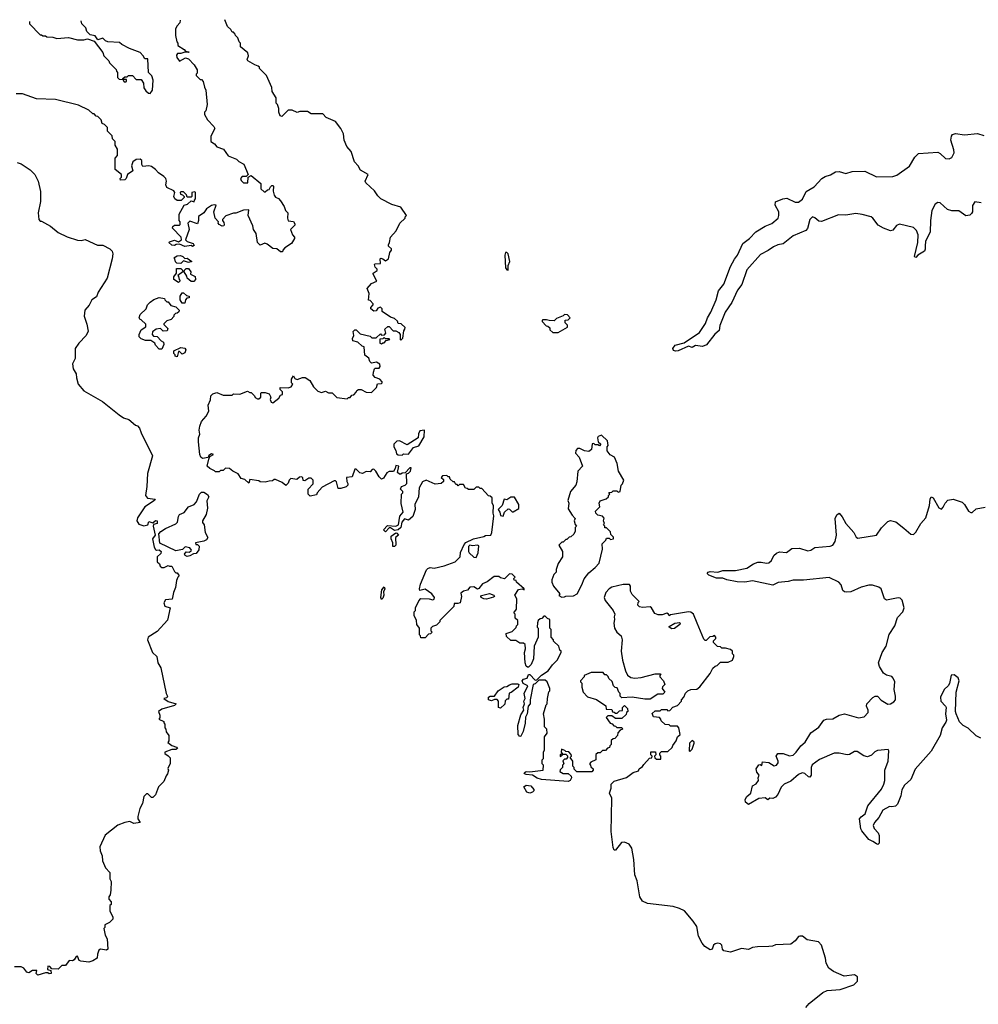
# Model space of a CAD drawing. Extents: x 2206940 to 2356632, y 511582 to 673215.
# Tile 223 of 228: x 2314274 to 2321773, y 662043 to 669747. Entities that reach past the tile are written whole.
import ezdxf

# ---------------------------------------------------------------- set-up
doc = ezdxf.new("R2010")
doc.units = 0

msp = doc.modelspace()

# ---------------------------------------------------------------- linework, layer by layer
at = {"layer": '0CON10XD'}
for points in [[(2314350, 669734.1), (2314350, 669715), (2314435, 669630), (2314445, 669630), (2314455, 669620), (2314475, 669620), (2314485, 669612.5), (2314531.7, 669611.7), (2314565, 669600), (2314655, 669607.5), (2314725, 669590), (2314775, 669590), (2314805, 669597.5), (2314855, 669580), (2314925, 669490), (2314932.5, 669465), (2314970, 669425), (2314975, 669410), (2315028.3, 669358.3), (2315030, 669345), (2315040, 669335), (2315040, 669295), (2315051.7, 669281.7), (2315080, 669280), (2315091.7, 669261.7), (2315105, 669260), (2315110, 669265), (2315108.3, 669278.3), (2315080, 669280), (2315081.7, 669288.3), (2315095, 669300), (2315115, 669300), (2315125, 669310), (2315155, 669310), (2315185, 669280), (2315225, 669280), (2315241.7, 669251.7), (2315243.9, 669213.9), (2315260, 669190), (2315282, 669172), (2315295, 669171.2), (2315312, 669195), (2315318.8, 669275), (2315308.3, 669308.3), (2315282.5, 669335), (2315275, 669440), (2315251.7, 669441.7), (2315240, 669465), (2315215, 669490), (2315133, 669523), (2315073, 669553), (2315055, 669570), (2314963.6, 669573.6), (2314945, 669582.5), (2314925, 669602.5), (2314885, 669590), (2314865, 669620), (2314825, 669630), (2314800, 669655), (2314790, 669685), (2314760, 669715), (2314755.5, 669737.6)], [(2315530, 669744.4), (2315527, 669723), (2315505, 669700), (2315492.5, 669675), (2315492.5, 669625), (2315503, 669573), (2315510, 669565), (2315510, 669545), (2315560, 669515), (2315571.7, 669501.7), (2315600, 669495), (2315595, 669490), (2315565, 669492.5), (2315535, 669482.5), (2315508.3, 669481.7), (2315500.7, 669469.3), (2315502.3, 669452.3), (2315525, 669423.3), (2315570.7, 669449.3), (2315595, 669442.5), (2315637.5, 669395), (2315662.5, 669355), (2315661.7, 669328.3), (2315655, 669320), (2315655, 669310), (2315685, 669280), (2315695, 669280), (2315710, 669265), (2315718.3, 669218.3), (2315730, 669195), (2315740, 669085), (2315730, 669035), (2315720, 669025), (2315720, 669005), (2315742.5, 668965), (2315792.5, 668912.5), (2315800, 668895), (2315770, 668835), (2315770, 668795), (2315797.5, 668775), (2315815, 668753.3), (2315867.5, 668735), (2315905, 668681.2), (2315970, 668655), (2315987, 668637), (2316026.4, 668616.4), (2316060, 668535), (2316045, 668520), (2316015, 668520), (2316000, 668505), (2316005, 668490), (2316025, 668470), (2316058.3, 668471.7), (2316060, 668515), (2316085, 668527.5), (2316160, 668465), (2316160, 668425), (2316185, 668400), (2316195, 668400), (2316213, 668417), (2316225, 668420), (2316235, 668440), (2316245, 668450), (2316255, 668450), (2316260, 668445), (2316257.5, 668405), (2316263.3, 668375), (2316275, 668357.5), (2316298.3, 668348.3), (2316315, 668330), (2316342.5, 668285), (2316352.5, 668255), (2316370, 668235), (2316367.5, 668195), (2316373.9, 668173.9), (2316415, 668167.5), (2316425, 668150), (2316425, 668140), (2316392.5, 668105), (2316406.7, 668065), (2316423.3, 668045), (2316423.3, 668035), (2316400, 667995), (2316347.3, 667962.7), (2316333.3, 667945), (2316330, 667930), (2316315, 667930), (2316285, 667953.8), (2316255, 667955.8), (2316210.3, 667990.3)], [(2317581.7, 666178.3), (2317570, 666165), (2317588.3, 666148.3), (2317590, 666135), (2317571.7, 666118.3), (2317525, 666112.5), (2317453.6, 666143.6), (2317425, 666132), (2317398.6, 666085), (2317394.2, 666015), (2317365.8, 665955), (2317368, 665915), (2317349.1, 665860.9), (2317315, 665830), (2317285, 665842.5), (2317263.3, 665816.7), (2317255.8, 665774.2), (2317235, 665756.7), (2317205, 665750), (2317175, 665770), (2317165, 665770), (2317135, 665740), (2317120, 665755), (2317151.7, 665788.3), (2317215, 665783.3), (2317236.7, 665795), (2317248.3, 665861.7), (2317272.5, 665895), (2317257.5, 665962.5), (2317260, 666035), (2317270, 666045), (2317270, 666055), (2317252.5, 666075), (2317260, 666095), (2317290, 666105), (2317301.7, 666118.3), (2317300, 666195), (2317315, 666200), (2317330, 666215), (2317335, 666240), (2317325, 666240), (2317288.3, 666201.7), (2317265, 666200), (2317255, 666190), (2317245, 666190), (2317230, 666205), (2317240, 666255), (2317215, 666260), (2317210, 666235), (2317196.7, 666213.3), (2317165, 666212.5), (2317145, 666202.5), (2317119.3, 666160.7), (2317105, 666152.5), (2317085, 666170), (2317060, 666215), (2317045, 666230), (2317031.7, 666228.3), (2317015, 666210), (2316985, 666212.5), (2316955, 666197.5), (2316935, 666202.5), (2316905, 666230), (2316895, 666230), (2316875, 666170), (2316830, 666165), (2316832.5, 666135), (2316841.7, 666118.3), (2316840, 666105), (2316827, 666093), (2316785, 666080), (2316765, 666080), (2316751.7, 666131.7), (2316745, 666140), (2316735, 666140), (2316640.7, 666089.3), (2316600, 666045), (2316595, 666030), (2316545, 666020), (2316530, 666035), (2316530, 666075), (2316570, 666115), (2316570, 666145), (2316555, 666160), (2316535, 666160), (2316505, 666140), (2316491.7, 666141.7), (2316487.5, 666165), (2316475, 666170), (2316461.7, 666168.3), (2316441.7, 666148.3), (2316395, 666156.7), (2316382.5, 666145), (2316375, 666120), (2316355, 666102.5), (2316327, 666127), (2316275, 666150), (2316265, 666150), (2316251.7, 666138.3), (2316225, 666137.5), (2316195, 666127.5), (2316155, 666130), (2316145, 666140), (2316075, 666150), (2316065, 666120), (2316035, 666150), (2316007.5, 666157.5), (2315983, 666193), (2315940, 666215), (2315915, 666236.7), (2315883, 666237), (2315865, 666220), (2315845, 666220), (2315835, 666210), (2315805, 666210), (2315798.3, 666218.3), (2315760, 666235), (2315740, 666255), (2315752.5, 666307.5), (2315761.7, 666328.3), (2315790, 666345), (2315775, 666350), (2315753.6, 666336.4), (2315748.3, 666321.7), (2315702.5, 666312.5), (2315690, 666325), (2315682.5, 666345), (2315672.5, 666445), (2315673.3, 666475), (2315682.5, 666505), (2315677.5, 666535), (2315683.6, 666566.4), (2315696.4, 666603.6), (2315732.5, 666645), (2315752.5, 666685), (2315748.3, 666731.7), (2315767, 666773), (2315770, 666805), (2315785, 666820), (2315815, 666830), (2315865, 666810), (2315935, 666810), (2315945, 666820), (2315995, 666817.5), (2316055, 666840), (2316075, 666830), (2316085, 666830), (2316110, 666805), (2316115, 666790), (2316135, 666780), (2316145, 666780), (2316160, 666795), (2316160, 666825), (2316165, 666830), (2316195, 666830), (2316225, 666820), (2316237.5, 666795), (2316232.5, 666775), (2316240, 666755), (2316255, 666750), (2316300, 666785), (2316315, 666810), (2316330, 666815), (2316330, 666835), (2316310, 666855), (2316311.7, 666868.3), (2316375, 666867.5), (2316396.4, 666873.6), (2316410, 666895), (2316400, 666905), (2316400, 666935), (2316415, 666960), (2316425, 666940), (2316445, 666932.5), (2316485, 666947.5), (2316506.7, 666946.7), (2316543, 666923), (2316572.5, 666875), (2316605, 666840), (2316635, 666830), (2316665, 666840), (2316688.3, 666828.3), (2316717, 666827), (2316755, 666790), (2316835, 666780), (2316845, 666790), (2316858.3, 666791.7), (2316871.7, 666808.3), (2316888.3, 666811.7), (2316907, 666833), (2316910, 666845), (2316925, 666852.5), (2316945, 666852.5), (2316985, 666832.5), (2317025, 666830), (2317065, 666870), (2317071.7, 666898.3), (2317105, 666900), (2317110, 666905), (2317110, 666915), (2317090, 666935), (2317055, 666947.5), (2317040, 666965), (2317040.7, 666989.3), (2317050, 667015), (2317055, 667020), (2317085, 667020), (2317092.5, 667035), (2317091.7, 667051.7), (2317065, 667067.5), (2317025, 667060), (2317011.7, 667071.7), (2317005, 667100), (2316973, 667123), (2316968.3, 667188.3), (2316951.7, 667191.7), (2316920, 667225), (2316880, 667235), (2316878.3, 667251.7), (2316887.5, 667275), (2316883, 667307), (2316895, 667320), (2316905, 667320), (2316938.3, 667288.3), (2317015, 667270), (2317028.3, 667258.3), (2317061.7, 667258.3), (2317095, 667290), (2317105, 667280), (2317128.3, 667281.7), (2317137.5, 667295), (2317130, 667325), (2317153, 667347), (2317165, 667347.5), (2317195, 667312.5), (2317215, 667312.5), (2317239.3, 667299.3), (2317250, 667285), (2317250, 667245), (2317255, 667240), (2317270, 667255), (2317278.3, 667311.7), (2317287.5, 667325), (2317288.3, 667338.3), (2317258.3, 667368.3), (2317235, 667370), (2317228.3, 667388.3), (2317205, 667410), (2317175, 667420), (2317110, 667465), (2317110, 667485), (2317097, 667497), (2317075, 667490), (2317061.7, 667468.3), (2317045, 667467.5), (2317020, 667485), (2317020, 667495), (2317040, 667515), (2317040, 667525), (2317015, 667550), (2317003, 667553), (2317006.7, 667605), (2316992.5, 667645), (2317025, 667683.3), (2317068.3, 667701.7), (2317037.5, 667755), (2317040, 667765), (2317070, 667785), (2317070, 667795), (2317055, 667810), (2317048.3, 667831.7), (2317055, 667837.5), (2317095, 667840), (2317092.5, 667875), (2317098.3, 667881.7), (2317115, 667877.5), (2317135, 667860), (2317157.5, 667875), (2317170, 667925), (2317182.5, 667945), (2317182.5, 667955), (2317160, 667975), (2317157.5, 667985), (2317167, 668003), (2317173.3, 668045), (2317220, 668095), (2317247.5, 668155), (2317290, 668195), (2317290, 668205), (2317300, 668215), (2317255, 668280), (2317185, 668302.5), (2317100, 668345), (2317075, 668370), (2317049.3, 668409.3), (2316980.7, 668470.7), (2316976.7, 668485), (2317000, 668535), (2316940.7, 668570.7), (2316922.5, 668605), (2316892.5, 668635), (2316866.7, 668716.7), (2316832.5, 668755), (2316812.5, 668805), (2316807.5, 668855), (2316787, 668897), (2316745, 668950), (2316671.7, 668981.7), (2316645, 669010), (2316555, 669010), (2316525, 669030), (2316465, 669030), (2316445, 669022.5), (2316405, 669040), (2316375, 669040), (2316325, 668990), (2316310, 668995), (2316300, 669025), (2316301.7, 669051.7), (2316290, 669085), (2316280, 669095), (2316280, 669135), (2316250, 669185), (2316247, 669217), (2316205, 669310), (2316150, 669365), (2316150, 669375), (2316140, 669385), (2316113, 669393), (2316057.5, 669425), (2316052.5, 669435), (2316062.5, 669465), (2316057.7, 669487.7), (2316000, 669535), (2316000, 669565), (2315990, 669575), (2315980, 669605), (2315963, 669623), (2315960, 669635), (2315945, 669650), (2315935, 669650), (2315925, 669670), (2315900, 669695), (2315877.5, 669747.5)], [(2316210.3, 667990.3), (2316192.3, 667997.7), (2316155, 667982.5), (2316133.9, 668003.9), (2316123.9, 668073.9), (2316103.3, 668105), (2316096.7, 668135), (2316060, 668215), (2316065, 668260), (2316025, 668257.5), (2315965, 668232.5), (2315945, 668232.5), (2315885, 668212.5), (2315860, 668185), (2315860, 668175), (2315871.7, 668161.7), (2315872.5, 668145), (2315870, 668135), (2315857, 668133), (2315833.6, 668143.6), (2315827.5, 668155), (2315830, 668165), (2315803.3, 668195), (2315792.5, 668245), (2315810, 668295), (2315795, 668297.5), (2315775, 668292.5), (2315735, 668267.5), (2315713, 668237), (2315671.7, 668208.3), (2315672.5, 668175), (2315665, 668150), (2315605, 668170), (2315590, 668155), (2315600, 668105), (2315570, 668025), (2315583, 668013), (2315630, 667995), (2315638.3, 667981.7), (2315625, 667972.5), (2315615, 667980), (2315565, 667972.5), (2315525, 667990), (2315498.3, 667988.3), (2315485, 667980), (2315463.3, 667983.3), (2315440, 668005), (2315445, 668010), (2315485, 668022.5), (2315515, 668010), (2315540, 668025), (2315537.5, 668045), (2315470, 668115), (2315471.7, 668128.3), (2315485, 668140), (2315525, 668140), (2315530, 668145), (2315530, 668165), (2315520, 668175), (2315520, 668225), (2315560, 668295), (2315587, 668303), (2315615, 668330), (2315638.3, 668321.7), (2315640, 668335), (2315650, 668345), (2315650, 668395), (2315645, 668400), (2315620, 668395), (2315620, 668365), (2315615, 668360), (2315585, 668360), (2315578.3, 668378.3), (2315555, 668400), (2315535, 668400), (2315530, 668395), (2315531.7, 668381.7), (2315548.3, 668378.3), (2315560, 668365), (2315560, 668355), (2315537, 668333), (2315525, 668332.5), (2315505, 668333.3), (2315487.5, 668345), (2315480, 668365), (2315487.5, 668395), (2315479.3, 668409.3), (2315423.8, 668435), (2315416.7, 668455), (2315421.2, 668485), (2315416.2, 668505), (2315401.2, 668521.2), (2315358.3, 668548.3), (2315335.9, 668575.9), (2315305, 668600), (2315285, 668603.8), (2315237.5, 668597.5), (2315230, 668615), (2315230, 668645), (2315215, 668656.7), (2315185, 668653.3), (2315157.5, 668635), (2315147.5, 668605), (2315160, 668565), (2315117.5, 668535), (2315107.5, 668505), (2315096.1, 668493.9), (2315061.7, 668491.7), (2315060, 668505), (2315070, 668515), (2315070, 668535), (2315020, 668575), (2315020, 668665), (2315040, 668685), (2315040, 668735), (2315020, 668765), (2315020, 668795), (2315000, 668815), (2314998.3, 668838.3), (2314960, 668875), (2314960, 668905), (2314938.3, 668928.3), (2314920, 668935), (2314910, 668965), (2314885, 668990), (2314873, 668993), (2314855, 669010), (2314845, 669010), (2314815, 669040), (2314735, 669077.5), (2314555, 669122.5), (2314405, 669127.5), (2314295, 669166.7), (2314245, 669167.5)], [(2321794.4, 668314.4), (2321745, 668323.3), (2321725.9, 668294.1), (2321726, 668245), (2321718.8, 668231.2), (2321705, 668218.8), (2321675, 668212), (2321620.9, 668250.9), (2321565, 668250.5), (2321531.9, 668261.9), (2321475, 668314.4), (2321455, 668316.4), (2321435.8, 668305), (2321408.6, 668255), (2321397.5, 668175), (2321396.9, 668085), (2321360, 668015), (2321355.6, 667974.4), (2321357.6, 667952.4), (2321352, 667935), (2321300, 667905), (2321285, 667886.7), (2321279.3, 667889.3), (2321274.2, 667895), (2321298.2, 668005), (2321300.8, 668065), (2321288.8, 668098.8), (2321265, 668122.5), (2321155, 668148.6), (2321133.7, 668136.3), (2321105, 668100), (2321085, 668094.5), (2321030.8, 668115), (2320990.2, 668140.2), (2320948.1, 668195), (2320934.2, 668205), (2320865, 668224.1), (2320815, 668230.5), (2320735, 668218.9), (2320679.3, 668220.7), (2320545, 668168.9), (2320525, 668172.2), (2320495, 668197.3), (2320475, 668204.4), (2320454.4, 668185), (2320435.4, 668114.6), (2320422.3, 668097.7), (2320325, 668057.3), (2320245, 667994.2), (2320205, 667986.5), (2320169.4, 667970.6), (2320129.1, 667940.9), (2320068.7, 667911.3), (2319960.7, 667789.3), (2319921.8, 667675), (2319889.1, 667630.9), (2319845, 667534.3), (2319791.3, 667458.7), (2319751.4, 667355), (2319745.8, 667315), (2319712.1, 667287.9), (2319647.2, 667202.8), (2319615, 667191.4), (2319560.7, 667199.3), (2319535, 667182.5), (2319505, 667192.5), (2319425, 667156), (2319405, 667152.9), (2319388.8, 667158.8), (2319382.5, 667175), (2319400.5, 667199.5), (2319471.2, 667218.8), (2319590.6, 667299.4), (2319638.8, 667371.2), (2319654.3, 667415.7), (2319680.5, 667459.5), (2319722.7, 667555), (2319740, 667625), (2319781, 667679), (2319833.1, 667816.9), (2319865, 667874.3), (2319890, 667905), (2319931.4, 667995), (2319981.4, 668035), (2320031.4, 668088.6), (2320105, 668131.8), (2320156.7, 668153.3), (2320206.5, 668195), (2320213.3, 668215), (2320212.9, 668245), (2320184, 668295), (2320187, 668323), (2320243, 668347), (2320275, 668350), (2320339.2, 668319.2), (2320365, 668320), (2320397.7, 668342.3), (2320425, 668401.9), (2320489.6, 668440.4), (2320547.5, 668505), (2320575, 668521.1), (2320616.3, 668533.7), (2320655, 668556.9), (2320685, 668560), (2320735, 668542.9), (2320785, 668558.9), (2320885, 668561.8), (2320975, 668518.9), (2321105, 668520.4), (2321135, 668531.1), (2321235, 668601.8), (2321275, 668671.4), (2321305, 668701.4), (2321455, 668709.6), (2321475, 668700.6), (2321515, 668662.5), (2321545, 668658), (2321565, 668670), (2321582.5, 668705), (2321581.7, 668728.3), (2321557.5, 668805), (2321562.7, 668837.3), (2321571.2, 668848.8), (2321594.1, 668855.9), (2321665, 668846.5), (2321765, 668858.1), (2321815, 668841.2)], [(2314255, 668630), (2314285, 668620), (2314355, 668572.5), (2314392.5, 668535), (2314417.5, 668485), (2314437, 668403), (2314437.5, 668325), (2314417.5, 668235), (2314423, 668183), (2314435, 668170), (2314445, 668170), (2314515, 668132.5), (2314575, 668082.5), (2314645, 668047.5), (2314725, 668022.5), (2314755, 668020), (2314787, 668027), (2314883.6, 667983.6), (2314925, 667982.5), (2314980, 667955), (2314997, 667937), (2315002.5, 667915), (2314997.5, 667875), (2314956.7, 667725), (2314887.5, 667615), (2314875, 667580), (2314837.5, 667555), (2314816.1, 667513.9), (2314783.3, 667475), (2314777, 667427), (2314800, 667365), (2314809.3, 667310.7), (2314792.5, 667275), (2314737.5, 667215), (2314707.5, 667175), (2314706.7, 667095), (2314687.5, 667055), (2314692.5, 667015), (2314716.4, 666976.4), (2314717.5, 666945), (2314730, 666895), (2314775, 666842.5), (2314920.7, 666760.7), (2315052.5, 666655), (2315085, 666633.3), (2315128.3, 666618.3), (2315180, 666575), (2315195, 666570), (2315211.7, 666551.7), (2315223.3, 666515), (2315312.5, 666335), (2315273.9, 666196.1), (2315268.8, 666095), (2315256.7, 666025), (2315274.1, 666004.1), (2315332.5, 665995), (2315327.5, 665985), (2315253.3, 665935), (2315195, 665850), (2315190.8, 665825), (2315205, 665798.8), (2315245, 665786.7), (2315276.4, 665793.6), (2315285, 665820), (2315315, 665810), (2315335, 665827.5), (2315350, 665825), (2315350, 665805), (2315321.7, 665798.3), (2315317.5, 665785), (2315332.5, 665715), (2315312.5, 665685), (2315325, 665620), (2315335, 665602.5), (2315345, 665597.5), (2315365, 665600), (2315380, 665585), (2315378.3, 665571.7), (2315350, 665545), (2315350, 665505), (2315368.3, 665488.3), (2315371.7, 665471.7), (2315385, 665460), (2315405, 665460), (2315435, 665477.5), (2315445, 665470), (2315465, 665470), (2315485, 665430), (2315495, 665420), (2315505, 665420), (2315520, 665395), (2315510, 665385), (2315500.7, 665359.3), (2315493.3, 665305), (2315476.7, 665265), (2315467, 665213), (2315415, 665206.7), (2315400, 665185), (2315408.3, 665158.3), (2315450, 665145), (2315430.7, 665049.3), (2315349.3, 664960.7), (2315280, 664915), (2315272.5, 664895), (2315312.5, 664795), (2315346.7, 664765), (2315353.3, 664715), (2315377.5, 664675), (2315420, 664475), (2315430, 664455), (2315425, 664440), (2315400, 664435), (2315435, 664412.5), (2315497.5, 664395), (2315485, 664380), (2315385, 664352.5), (2315360, 664335), (2315370, 664305), (2315370, 664285), (2315363, 664273), (2315400, 664255), (2315400, 664245), (2315410, 664235), (2315410, 664205), (2315417, 664197), (2315420, 664175), (2315440, 664145), (2315440, 664105), (2315431.7, 664091.7), (2315465, 664067.5), (2315500, 664055), (2315507.5, 664045), (2315495, 664037.5), (2315465, 664037.5), (2315410, 664015), (2315410, 664005), (2315435, 663987.5), (2315451.7, 663971.7), (2315451.7, 663928.3), (2315433, 663887), (2315437.5, 663875), (2315430, 663845), (2315418.3, 663831.7), (2315400, 663785), (2315360, 663745), (2315337, 663683), (2315315, 663660), (2315305, 663660), (2315275, 663690), (2315265, 663690), (2315245, 663670), (2315234, 663615), (2315214.2, 663575), (2315196.6, 663513.4), (2315197.5, 663495), (2315215.8, 663464.2), (2315167.6, 663457.6), (2315135, 663472.5), (2315095, 663466), (2315042.5, 663445), (2314943.6, 663366.4), (2314900, 663275), (2314902.5, 663245), (2314920, 663205), (2314922.5, 663165), (2314945, 663110), (2314980, 663075), (2314980, 663025), (2314990, 663005), (2314987.5, 662935), (2314981.7, 662898.3), (2314970, 662885), (2314970, 662865), (2314990, 662845), (2314990, 662825), (2314980, 662815), (2314980, 662775), (2315002.5, 662725), (2315001.7, 662708.3), (2314976.1, 662683.9), (2314940, 662665), (2314940, 662645), (2314932.5, 662635), (2314943, 662583), (2314957.5, 662555), (2314962.5, 662475), (2314953, 662467), (2314905, 662473.3), (2314893.6, 662466.4), (2314882.5, 662435), (2314880, 662405), (2314845, 662382.5), (2314815, 662373.3), (2314750.7, 662380.7), (2314740, 662385), (2314725, 662420), (2314715, 662417.5), (2314699.3, 662390.7), (2314687, 662383), (2314660, 662385), (2314633, 662347), (2314603, 662347), (2314575, 662317.5), (2314525, 662320), (2314508.3, 662338.3), (2314495, 662340), (2314490, 662315), (2314518.3, 662308.3), (2314520, 662285), (2314505, 662282.5), (2314495, 662290), (2314475, 662290), (2314415, 662270), (2314402.5, 662285), (2314408.3, 662308.3), (2314375, 662307.5), (2314345, 662290), (2314330, 662295), (2314306.4, 662326.4), (2314286.4, 662336.4), (2314233, 662337)], [(2318095, 667787.5), (2318096, 667825), (2318107.8, 667855), (2318094.2, 667915), (2318085, 667925.7), (2318075, 667925.8), (2318068.9, 667905), (2318074.2, 667805), (2318085, 667790), (2318095, 667787.5)], [(2315535, 667840), (2315503, 667843), (2315493, 667853), (2315487.5, 667877.5), (2315480, 667885), (2315505, 667900), (2315531.7, 667901.7), (2315550, 667895), (2315565, 667880), (2315585, 667882.5), (2315620, 667855), (2315595, 667847.5), (2315555, 667860), (2315535, 667840)], [(2315515, 667690), (2315480, 667715), (2315480, 667735), (2315500, 667765), (2315500, 667800), (2315535, 667800), (2315548.3, 667788.3), (2315550, 667775), (2315510, 667745), (2315517, 667737), (2315520, 667715), (2315530, 667705), (2315515, 667690)], [(2315635, 667700), (2315615, 667700), (2315582.5, 667725), (2315581.7, 667741.7), (2315560, 667775), (2315561.7, 667788.3), (2315575, 667800), (2315595, 667800), (2315612.5, 667775), (2315610, 667755), (2315647, 667737), (2315650, 667715), (2315635, 667700)], [(2315385, 667170), (2315365, 667170), (2315335, 667200), (2315330, 667215), (2315298.3, 667238.3), (2315258.3, 667238.3), (2315225, 667250), (2315207.5, 667265), (2315207.5, 667285), (2315225, 667320), (2315260, 667345), (2315260, 667365), (2315225, 667400), (2315213.6, 667403.6), (2315207.5, 667415), (2315215, 667440), (2315262.5, 667485), (2315272.5, 667515), (2315295, 667537.5), (2315323.3, 667556.7), (2315365, 667572.5), (2315407, 667567), (2315410, 667555), (2315425, 667540), (2315435, 667540), (2315455, 667510), (2315495, 667500), (2315520, 667475), (2315518.3, 667461.7), (2315505, 667450), (2315491.7, 667448.3), (2315480, 667435), (2315480, 667425), (2315458.3, 667401.7), (2315425, 667390), (2315401.7, 667368.3), (2315401.7, 667361.7), (2315431.7, 667331.7), (2315428.3, 667311.7), (2315395, 667310), (2315375, 667330), (2315340, 667325), (2315312.5, 667305), (2315310, 667285), (2315321.7, 667271.7), (2315348.3, 667268.3), (2315380, 667235), (2315397.5, 667225), (2315400, 667205), (2315385, 667170)], [(2315565, 667530), (2315545, 667530), (2315530, 667555), (2315530, 667585), (2315545, 667610), (2315555, 667610), (2315578.3, 667588.3), (2315600, 667585), (2315598.3, 667571.7), (2315581.7, 667568.3), (2315570, 667555), (2315565, 667530)], [(2318485, 667300), (2318558.3, 667341.7), (2318558.3, 667358.3), (2318540, 667375), (2318540, 667395), (2318565, 667400), (2318580, 667415), (2318558.3, 667438.3), (2318535, 667440), (2318525, 667430), (2318471.7, 667408.3), (2318455, 667390), (2318415, 667392.5), (2318395, 667400), (2318365, 667400), (2318360, 667395), (2318360, 667385), (2318391.7, 667351.7), (2318405, 667350), (2318420, 667335), (2318421.7, 667321.7), (2318445, 667300), (2318485, 667300)], [(2317105, 667210), (2317115, 667220), (2317125, 667220), (2317141.7, 667238.3), (2317170, 667245), (2317165, 667250), (2317135, 667250), (2317125, 667260), (2317115, 667250), (2317091.7, 667248.3), (2317090, 667215), (2317105, 667210)], [(2315505, 667110), (2315490, 667115), (2315490, 667125), (2315480, 667135), (2315480, 667155), (2315535, 667182.5), (2315565, 667177.5), (2315572.5, 667165), (2315565, 667140), (2315545, 667130), (2315525, 667150), (2315515, 667150), (2315505, 667110)], [(2317265, 666340), (2317275, 666350), (2317315, 666347.5), (2317355, 666400), (2317395, 666412.5), (2317437.3, 666482.7), (2317440, 666535), (2317405, 666530), (2317393, 666507), (2317390, 666475), (2317305, 666420), (2317245, 666452.5), (2317225, 666450), (2317200, 666425), (2317200, 666405), (2317217, 666377), (2317220.7, 666350.7), (2317235, 666342.5), (2317265, 666340)], [(2318515, 665230), (2318535, 665232.5), (2318545, 665237.5), (2318605, 665238.8), (2318633.3, 665255), (2318671.2, 665325), (2318688.3, 665371.7), (2318725, 665420), (2318775, 665460), (2318806.2, 665495), (2318832.5, 665605), (2318830, 665645), (2318860, 665675), (2318865, 665690), (2318885, 665690), (2318895, 665680), (2318920, 665685), (2318918.3, 665698.3), (2318898.3, 665718.3), (2318895, 665740), (2318865, 665770), (2318851.7, 665771.7), (2318850, 665785), (2318840, 665795), (2318847.5, 665805), (2318840, 665825), (2318847, 665847), (2318831.7, 665861.7), (2318795, 665870), (2318780, 665885), (2318778.3, 665901.7), (2318812.5, 665935), (2318807.5, 665965), (2318815, 665982.5), (2318861.7, 665998.3), (2318880, 666015), (2318880, 666025), (2318890, 666035), (2318881.7, 666048.3), (2318905, 666050), (2318915, 666060), (2318945, 666060), (2318955, 666050), (2318970, 666055), (2318980, 666105), (2318990, 666115), (2319000, 666145), (2318957.5, 666215), (2318947.5, 666275), (2318927.5, 666325), (2318891.7, 666341.7), (2318870, 666375), (2318870, 666405), (2318877.5, 666415), (2318871.7, 666451.7), (2318825, 666496.7), (2318800, 666485), (2318792.5, 666475), (2318800, 666445), (2318820, 666425), (2318808.3, 666411.7), (2318795, 666420), (2318775, 666420), (2318765, 666430), (2318751.7, 666428.3), (2318746.7, 666385), (2318725, 666367.5), (2318693, 666373), (2318655, 666392.5), (2318638.3, 666391.7), (2318623, 666377), (2318622.5, 666355), (2318650, 666325), (2318676.7, 666255), (2318640, 666215), (2318631.7, 666131.7), (2318623.3, 666105), (2318582.5, 666055), (2318562.5, 665985), (2318570, 665965), (2318565, 665920), (2318595, 665870), (2318620, 665845), (2318610, 665825), (2318618.3, 665798.3), (2318630, 665785), (2318620, 665775), (2318620, 665745), (2318608.3, 665721.7), (2318585, 665700), (2318571.7, 665698.3), (2318555, 665680), (2318545, 665680), (2318525, 665660), (2318515, 665660), (2318490, 665635), (2318520, 665585), (2318520, 665545), (2318486.7, 665493.3), (2318470, 665445), (2318470, 665425), (2318453, 665407), (2318437.5, 665365), (2318437.5, 665345), (2318450, 665315), (2318500, 665255), (2318491.7, 665241.7), (2318515, 665230)], [(2318904.3, 663515.7), (2318906.7, 663655), (2318887.5, 663695), (2318900, 663735), (2318900, 663765), (2318925, 663790), (2319021.7, 663818.3), (2319073, 663857), (2319115, 663870), (2319120, 663885), (2319146.4, 663903.6), (2319155, 663920), (2319201.7, 663968.3), (2319218.3, 663971.7), (2319220, 663985), (2319210, 663995), (2319211.7, 664018.3), (2319248.3, 664018.3), (2319250, 663995), (2319240, 663985), (2319241.7, 663971.7), (2319255, 663960), (2319288.3, 663961.7), (2319290, 663985), (2319280, 663995), (2319281.7, 664008.3), (2319295, 664020), (2319345, 664020), (2319378.3, 664051.7), (2319381.7, 664068.3), (2319410, 664105), (2319420, 664135), (2319440, 664155), (2319430, 664205), (2319418.3, 664218.3), (2319365, 664220), (2319355, 664230), (2319321.7, 664231.7), (2319291.7, 664261.7), (2319290, 664275), (2319278.3, 664288.3), (2319231.7, 664291.7), (2319221.7, 664318.3), (2319245, 664340), (2319285, 664340), (2319295, 664350), (2319335, 664350), (2319345, 664340), (2319358.3, 664341.7), (2319381.7, 664368.3), (2319418.3, 664381.7), (2319450, 664415), (2319450, 664425), (2319470, 664445), (2319483, 664477), (2319500, 664495), (2319523.6, 664506.4), (2319571.7, 664508.3), (2319593, 664527), (2319675, 664632.5), (2319697, 664673), (2319715, 664690), (2319730, 664695), (2319755, 664720), (2319815, 664720), (2319850, 664735), (2319860, 664765), (2319860, 664775), (2319850, 664785), (2319850, 664805), (2319835, 664820), (2319795, 664830), (2319765, 664830), (2319755, 664840), (2319731.7, 664841.7), (2319700, 664875), (2319701.7, 664888.3), (2319720, 664905), (2319720, 664915), (2319708.3, 664928.3), (2319695, 664920), (2319671.7, 664918.3), (2319645, 664890), (2319635, 664890), (2319625, 664900), (2319572.5, 665025), (2319544.6, 665094.6), (2319525, 665112.2), (2319505, 665113.5), (2319365, 665090), (2319355, 665083.3), (2319350, 665095), (2319335, 665102.5), (2319299.3, 665090.7), (2319269.3, 665089.3), (2319241.7, 665101.7), (2319216.1, 665146.1), (2319205, 665152.5), (2319145, 665147.5), (2319123, 665153), (2319110, 665165), (2319112.5, 665187.5), (2319120, 665195), (2319065, 665250), (2319052.5, 665275), (2319052.5, 665315), (2319045, 665326.7), (2318995, 665328.6), (2318905, 665306.6), (2318884.5, 665295), (2318857.8, 665265), (2318846.9, 665226.9), (2318853.2, 665203.2), (2318917.5, 665125), (2318930, 665095), (2318923.3, 665075), (2318926.7, 665055), (2318921.2, 665025), (2318926.2, 664985), (2318945.8, 664955.8), (2318980, 664925), (2318986.2, 664895), (2318980, 664805), (2318990, 664735), (2319011.7, 664651.7), (2319027.9, 664617.9), (2319055, 664600), (2319085, 664595.8), (2319135, 664601.2), (2319245, 664630), (2319285, 664630), (2319290, 664625), (2319280, 664615), (2319280, 664605), (2319310, 664575), (2319320, 664545), (2319301.7, 664528.3), (2319300, 664515), (2319320, 664485), (2319305, 664470), (2319265, 664470), (2319205, 664430), (2319165, 664430), (2319065, 664447.5), (2318985, 664440), (2318970, 664455), (2318970, 664475), (2318960, 664485), (2318948.3, 664518.3), (2318931.7, 664521.7), (2318920, 664535), (2318908.3, 664568.3), (2318881.7, 664591.7), (2318878.3, 664608.3), (2318865, 664620), (2318851.7, 664621.7), (2318838.3, 664638.3), (2318745, 664640), (2318690, 664615), (2318690, 664605), (2318660, 664575), (2318660, 664565), (2318670, 664555), (2318670, 664525), (2318682.5, 664485), (2318715, 664450), (2318787, 664427), (2318858.3, 664378.3), (2318861.7, 664351.7), (2318905, 664350), (2318911.7, 664331.7), (2318925, 664330), (2318935, 664320), (2318948.3, 664321.7), (2318965, 664340), (2318988.3, 664341.7), (2318990, 664365), (2319005, 664380), (2319028.3, 664358.3), (2319030, 664335), (2319020, 664325), (2319018.3, 664311.7), (2318985, 664280), (2318935, 664280), (2318905, 664300), (2318875, 664300), (2318861.7, 664288.3), (2318891.7, 664241.7), (2318908.3, 664238.3), (2318921.7, 664221.7), (2318935, 664220), (2318945, 664210), (2318985, 664210), (2318990, 664195), (2318971.7, 664188.3), (2318951.7, 664168.3), (2318950, 664145), (2318928.3, 664121.7), (2318915, 664120), (2318901.7, 664108.3), (2318900, 664075), (2318890, 664065), (2318888.3, 664051.7), (2318871.7, 664048.3), (2318855, 664030), (2318831.7, 664028.3), (2318815, 664010), (2318795, 664010), (2318781.7, 663998.3), (2318780, 663955), (2318741.7, 663938.3), (2318730, 663925), (2318740, 663915), (2318741.7, 663901.7), (2318760, 663885), (2318760, 663875), (2318748.3, 663861.7), (2318631.7, 663861.7), (2318611.7, 663881.7), (2318610, 663895), (2318600, 663905), (2318600, 663945), (2318580, 663975), (2318590, 663985), (2318588.3, 663998.3), (2318568.3, 664018.3), (2318545, 664020), (2318538.3, 664028.3), (2318511.7, 664038.3), (2318510, 664015), (2318520, 664000), (2318501.7, 663998.3), (2318501.7, 663981.7), (2318518.3, 663991.7), (2318520, 664000), (2318545, 664000), (2318558.3, 663988.3), (2318560, 663975), (2318548.3, 663961.7), (2318535, 663960), (2318521.7, 663948.3), (2318530, 663925), (2318520, 663915), (2318520, 663895), (2318501.7, 663878.3), (2318500, 663865), (2318525, 663850), (2318565, 663850), (2318588.3, 663828.3), (2318590, 663815), (2318580, 663795), (2318565, 663787.5), (2318355, 663801.2), (2318321.4, 663811.4), (2318285, 663836.7), (2318235, 663840), (2318224, 663845), (2318221.2, 663855), (2318235, 663864), (2318265, 663861.2), (2318367.5, 663875), (2318370, 663915), (2318360, 663925), (2318360, 663955), (2318370, 663965), (2318370, 664015), (2318380, 664035), (2318380, 664135), (2318400, 664165), (2318397, 664197), (2318380, 664215), (2318380, 664275), (2318372.5, 664315), (2318393, 664387), (2318400, 664395), (2318402.5, 664435), (2318413, 664487), (2318420, 664495), (2318420, 664515), (2318400, 664565), (2318385, 664580), (2318335, 664580), (2318305, 664550), (2318290, 664545), (2318267.5, 664425), (2318267.5, 664395), (2318252.5, 664375), (2318243.3, 664315), (2318230.7, 664289.3), (2318227.7, 664242.3), (2318212.3, 664177.7), (2318195, 664140), (2318185, 664137.5), (2318172.5, 664155), (2318170, 664225), (2318193, 664307), (2318216.7, 664343.3), (2318212.5, 664365), (2318222.5, 664395), (2318217.5, 664415), (2318227.5, 664435), (2318220, 664475), (2318247.5, 664535), (2318212.3, 664552.3), (2318203.8, 664575), (2318214.1, 664585.9), (2318242.5, 664595), (2318255, 664622.5), (2318265, 664622.5), (2318305, 664580), (2318318.3, 664581.7), (2318355, 664617.5), (2318407.7, 664652.3), (2318440.7, 664699.3), (2318477.5, 664735), (2318510, 664795), (2318510, 664805), (2318500, 664815), (2318490, 664845), (2318450, 664885), (2318450, 664895), (2318430, 664915), (2318430, 664975), (2318420, 664985), (2318420, 665055), (2318401.7, 665061.7), (2318385, 665080), (2318375, 665080), (2318358.3, 665061.7), (2318345, 665060), (2318330, 665045), (2318323, 665027), (2318322.5, 664995), (2318330, 664985), (2318330, 664915), (2318297.5, 664845), (2318292.9, 664745), (2318275, 664702.5), (2318255, 664680), (2318245, 664680), (2318235, 664690), (2318227.5, 664715), (2318222.5, 664795), (2318230, 664825), (2318228.3, 664858.3), (2318215, 664870), (2318185, 664870), (2318155, 664890), (2318115, 664890), (2318081.7, 664921.7), (2318080, 664945), (2318125, 664960), (2318158.3, 664991.7), (2318160, 665005), (2318170, 665015), (2318170, 665045), (2318150, 665065), (2318150, 665095), (2318140, 665105), (2318160, 665135), (2318162.5, 665215), (2318146.2, 665245), (2318175, 665290), (2318203.3, 665293.3), (2318220, 665285), (2318220, 665295), (2318160, 665345), (2318158.3, 665358.3), (2318141.7, 665361.7), (2318140, 665375), (2318150, 665385), (2318125, 665407.5), (2318105, 665410), (2318065, 665372.5), (2318035, 665380), (2318021.7, 665391.7), (2317985, 665390), (2317930.7, 665349.3), (2317895, 665333.8), (2317865, 665296.7), (2317855, 665292.5), (2317825, 665308.8), (2317794.1, 665305.9), (2317777, 665283), (2317745, 665276.7), (2317725, 665260), (2317730, 665235), (2317720, 665185), (2317701.7, 665178.3), (2317671.7, 665178.3), (2317670, 665155), (2317660, 665145), (2317560, 665045), (2317560, 665035), (2317535, 665010), (2317501.7, 664998.3), (2317490, 664985), (2317490, 664965), (2317500, 664955), (2317488.3, 664941.7), (2317471.7, 664938.3), (2317445, 664910), (2317411.7, 664911.7), (2317410, 664925), (2317400, 664935), (2317400, 664985), (2317380, 665015), (2317377, 665047), (2317360, 665085), (2317360, 665115), (2317370, 665125), (2317370, 665145), (2317395, 665200), (2317411.7, 665218.3), (2317475.9, 665215.9), (2317505, 665206.7), (2317515, 665212.5), (2317518.8, 665225), (2317498, 665255), (2317445, 665292.5), (2317405, 665280), (2317400, 665295), (2317408.3, 665331.7), (2317456.4, 665443.6), (2317466.4, 665453.6), (2317485, 665460), (2317515, 665456.7), (2317595, 665473.8), (2317680, 665505), (2317720, 665545), (2317723, 665577), (2317750, 665640), (2317763.9, 665656.1), (2317823.6, 665686.4), (2317905, 665703.3), (2317918.3, 665711.7), (2317960, 665715), (2317967.5, 665735), (2317982.5, 665865), (2317977.5, 665885), (2317980, 665945), (2317970, 665965), (2317970, 666005), (2317955, 666020), (2317941.7, 666021.7), (2317888.3, 666078.3), (2317875, 666080), (2317865, 666090), (2317845, 666090), (2317825, 666070), (2317785, 666070), (2317775, 666080), (2317761.7, 666081.7), (2317745, 666110), (2317715, 666110), (2317705, 666100), (2317695, 666110), (2317685, 666110), (2317675, 666130), (2317665, 666130), (2317641.7, 666151.7), (2317635, 666170), (2317625, 666170), (2317615, 666180), (2317581.7, 666178.3)], [(2315585, 665546.7), (2315567.5, 665555), (2315563.8, 665565), (2315575, 665582.5), (2315599.3, 665580.7), (2315615, 665590), (2315617, 665597), (2315603.6, 665613.6), (2315568.3, 665621.7), (2315547, 665603), (2315495, 665590), (2315370, 665650), (2315362.5, 665725), (2315377, 665743), (2315413.9, 665766.1), (2315496.4, 665803.6), (2315507.5, 665815), (2315515, 665860), (2315523.3, 665875), (2315559.3, 665890.7), (2315594.2, 665935.8), (2315637.5, 665955), (2315657.5, 665975), (2315680, 666035), (2315695, 666050), (2315715, 666050), (2315743, 666033), (2315752.5, 666015), (2315738.3, 665981.7), (2315742.5, 665925), (2315732.5, 665875), (2315702.5, 665825), (2315703.3, 665813.3), (2315717.5, 665795), (2315723.3, 665735), (2315746.7, 665695), (2315735, 665677.5), (2315715, 665667.5), (2315650, 665655), (2315651.7, 665641.7), (2315665, 665640), (2315677, 665627), (2315675, 665600), (2315655, 665570), (2315633, 665567), (2315605, 665552.5), (2315585, 665546.7)], [(2318055, 665862.5), (2318067, 665893), (2318095, 665920), (2318105, 665917.5), (2318125, 665897.5), (2318135, 665897.5), (2318178.3, 665921.7), (2318177.5, 665955), (2318145, 666010), (2318115, 666010), (2318085, 665990), (2318062.5, 665995), (2318047.5, 665945), (2318016.7, 665915), (2318028.8, 665895), (2318035, 665867.5), (2318055, 665862.5)], [(2321792.5, 664125), (2321755, 664142.5), (2321693.9, 664203.9), (2321653.9, 664223.9), (2321625, 664252.5), (2321598.8, 664315), (2321594, 664335), (2321598.1, 664485), (2321624, 664575), (2321615, 664596.7), (2321585, 664621.2), (2321560.5, 664619.5), (2321547.2, 664552.8), (2321536.2, 664533.8), (2321504.5, 664505.5), (2321475.6, 664445), (2321479.4, 664415), (2321516.2, 664376.2), (2321520, 664365), (2321516.5, 664315), (2321522.5, 664265), (2321519.7, 664250.3), (2321490, 664205), (2321473.3, 664145), (2321405, 664022.5), (2321278.3, 663881.7), (2321245, 663802.5), (2321195, 663757.5), (2321175, 663720), (2321167.5, 663675), (2321140.7, 663609.3), (2321125, 663593.3), (2321095, 663587.5), (2321078.3, 663591.7), (2321025, 663560.8), (2320994.4, 663505.6), (2320960, 663465), (2320951.2, 663441.2), (2320957.3, 663417.3), (2320988, 663385), (2320997.1, 663365), (2320997, 663303), (2320987.5, 663292.5), (2320975, 663297.5), (2320947.7, 663317.7), (2320915, 663331.2), (2320860.2, 663400.2), (2320853.5, 663415), (2320843.9, 663495), (2320855, 663511.1), (2320887.9, 663532.1), (2320908.9, 663595), (2321014.4, 663725.6), (2321034.3, 663765), (2321040.5, 663795), (2321042.3, 663875), (2321067.8, 663945), (2321072.5, 664025), (2321066.9, 664036.9), (2320985, 664030), (2320962.1, 664017.9), (2320937.6, 663992.4), (2320905, 663980), (2320876.6, 663986.6), (2320825, 664022), (2320805, 664020), (2320765, 663996.7), (2320745.8, 663994.2), (2320685, 664009.2), (2320645, 664008.9), (2320530.5, 663959.5), (2320474.2, 663915.8), (2320465.5, 663895), (2320465.6, 663854.4), (2320465.4, 663834.6), (2320455, 663820), (2320445, 663822.5), (2320415, 663850), (2320395, 663854.2), (2320365, 663840.6), (2320305, 663789.4), (2320255, 663765.6), (2320229.1, 663740.9), (2320205.4, 663684.6), (2320185, 663662.5), (2320165, 663654.2), (2320143, 663657), (2320125, 663642.5), (2320105, 663657.5), (2320055, 663653.3), (2319975, 663607.5), (2319952.5, 663625), (2319947.5, 663645), (2319962.3, 663667.7), (2319993.3, 663695), (2320007, 663753), (2320035, 663767.5), (2320052.5, 663795), (2320050, 663815), (2320057.5, 663835), (2320039.3, 663859.3), (2320034.2, 663885.8), (2320055, 663917.5), (2320065, 663920), (2320078.3, 663911.7), (2320085, 663940), (2320135, 663933.8), (2320175, 663910), (2320195, 663913.3), (2320207.3, 663932.7), (2320208, 663945), (2320191.2, 663985), (2320205, 664006.2), (2320245, 664005.8), (2320295, 663986.7), (2320325, 663993.3), (2320348.9, 664015), (2320383.7, 664066.3), (2320416.9, 664093.1), (2320461.7, 664168.3), (2320525, 664211.4), (2320565, 664266), (2320585, 664272.9), (2320635, 664275.7), (2320683.4, 664306.6), (2320725, 664315.6), (2320834.4, 664285.6), (2320878.9, 664291.1), (2320910, 664325), (2320910.8, 664345), (2320898.6, 664375), (2320900, 664395), (2320946.8, 664443.2), (2320965, 664454), (2320985, 664453.8), (2321011.7, 664421.7), (2321065, 664391.4), (2321085, 664394), (2321111.2, 664408.8), (2321124.3, 664425.7), (2321125.5, 664454.5), (2321115.6, 664505), (2321118.6, 664565), (2321106.9, 664595), (2321095, 664609.2), (2321055, 664618.6), (2321030, 664635), (2321000, 664685), (2320990.5, 664715), (2321019.4, 664795), (2321052.9, 664845), (2321075, 664936.7), (2321120, 665005), (2321141.4, 665068.6), (2321182, 665115), (2321193.8, 665145), (2321176, 665205), (2321160.3, 665220.3), (2321145, 665224.2), (2321055, 665206), (2321040, 665215), (2321013.3, 665295), (2320995, 665308.2), (2320945, 665323.1), (2320915, 665323.1), (2320855, 665307.3), (2320775, 665271.1), (2320745, 665268.1), (2320725, 665271.4), (2320711.7, 665281.7), (2320700, 665325), (2320681.1, 665345), (2320605, 665383.8), (2320405, 665362.8), (2320325, 665361.8), (2320285, 665350.8), (2320207, 665343), (2320165, 665322.5), (2320005, 665355.6), (2319945, 665346), (2319885, 665350), (2319805.8, 665364.2), (2319775, 665377.5), (2319725, 665376.2), (2319665, 665400.4), (2319651.5, 665415), (2319659.2, 665425), (2319675, 665428.7), (2319735, 665423.6), (2319775, 665436.7), (2319873.9, 665436.1), (2319961.2, 665455), (2320015, 665489.4), (2320048.7, 665501.3), (2320075, 665503.3), (2320115, 665493.5), (2320135, 665496.9), (2320154.4, 665515), (2320174.1, 665555.9), (2320195, 665573.1), (2320217.6, 665582.4), (2320272.9, 665577.1), (2320315, 665610), (2320375, 665611.9), (2320438.6, 665591.4), (2320463, 665597), (2320495, 665617.8), (2320615, 665628.1), (2320633.7, 665636.3), (2320654, 665664), (2320663.1, 665715), (2320652.2, 665845), (2320665, 665874), (2320685, 665886.2), (2320707.6, 665857.6), (2320735, 665804), (2320798, 665735), (2320818.3, 665698.3), (2320830, 665690), (2320975, 665713.8), (2321015, 665770), (2321065, 665821.2), (2321085, 665828.8), (2321127.7, 665817.7), (2321189.4, 665769.4), (2321245, 665721.2), (2321265, 665720), (2321285, 665736.2), (2321323.7, 665806.3), (2321361.7, 665848.3), (2321392, 665945), (2321395.8, 665995), (2321405, 666013.8), (2321418.6, 666005), (2321465, 665928.8), (2321485, 665917.5), (2321498.3, 665931.7), (2321512.5, 665965), (2321535, 665987.5), (2321575, 665996.7), (2321645, 665972.5), (2321663.6, 665953.6), (2321695, 665902.5), (2321715, 665890), (2321725, 665890), (2321755, 665920), (2321825, 665932.5)], [(2317205, 665624), (2317192.5, 665625), (2317193.3, 665655), (2317180, 665685), (2317180, 665705), (2317215, 665732.5), (2317225, 665730), (2317236.2, 665715), (2317212.5, 665695), (2317215.7, 665635), (2317205, 665624)], [(2317845, 665540), (2317860, 665575), (2317865, 665630), (2317855, 665636.7), (2317815, 665631.4), (2317794, 665636), (2317785.8, 665625), (2317784.4, 665585), (2317789.2, 665575), (2317825, 665542.5), (2317845, 665540)], [(2317105, 665211.2), (2317098.8, 665225), (2317106.7, 665285), (2317125, 665310), (2317130, 665295), (2317120.7, 665269.3), (2317121.2, 665245), (2317115, 665220), (2317105, 665211.2)], [(2317925, 665214.2), (2317904.4, 665214.4), (2317882.5, 665225), (2317880, 665235), (2317887.5, 665242.5), (2317947.9, 665257.9), (2317983.3, 665245), (2317987.5, 665235), (2317981.2, 665228.8), (2317925, 665214.2)], [(2319375, 664980), (2319353.6, 664993.6), (2319355, 665000), (2319397.5, 665025), (2319435, 665030), (2319440, 665025), (2319437.5, 665015), (2319395, 664982.5), (2319375, 664980)], [(2318035, 664360), (2318020, 664365), (2318020, 664415), (2318008.3, 664428.3), (2317988.3, 664428.3), (2317965, 664417.5), (2317940, 664425), (2317941.2, 664445), (2317955, 664453.3), (2317987, 664453), (2318017.5, 664495), (2318064.2, 664525.8), (2318085, 664528.8), (2318105, 664544), (2318125, 664550), (2318170.7, 664550.7), (2318177.5, 664545), (2318172.5, 664525), (2318118.3, 664481.7), (2318101.7, 664478.3), (2318098.3, 664431.7), (2318085, 664430), (2318071.7, 664418.3), (2318068.3, 664391.7), (2318035, 664360)], [(2319515, 664020), (2319535, 664040), (2319550, 664085), (2319550, 664095), (2319535, 664107.5), (2319512.5, 664085), (2319510, 664025), (2319515, 664020)], [(2318265, 663695.7), (2318241.9, 663701.9), (2318217.5, 663745), (2318235, 663757.5), (2318271.5, 663751.5), (2318296.2, 663725), (2318295.7, 663714.3), (2318285, 663702), (2318265, 663695.7)], [(2320422.4, 662017.6), (2320449.8, 662050.2), (2320555.5, 662134.5), (2320589.7, 662150.3), (2320692.3, 662157.7), (2320800, 662195), (2320827.5, 662225), (2320827, 662257), (2320805, 662272.5), (2320723.6, 662263.6), (2320639.3, 662299.3), (2320602.5, 662325), (2320582.5, 662365), (2320576.7, 662405), (2320546.7, 662505), (2320521.7, 662531.7), (2320435, 662547.5), (2320396, 662576), (2320376, 662576), (2320365, 662573.3), (2320339.3, 662540.7), (2320305, 662512.5), (2320185, 662507.5), (2320162.5, 662497.5), (2320135, 662496.2), (2320045, 662493.8), (2320005, 662486.2), (2319975, 662472), (2319919.3, 662480.7), (2319835, 662450), (2319781.7, 662461.7), (2319772.5, 662475), (2319765.8, 662505.8), (2319755, 662516.2), (2319735, 662521.2), (2319715, 662516.7), (2319700, 662505), (2319690, 662475), (2319675, 662470), (2319632.5, 662495), (2319611.7, 662521.7), (2319583.8, 662575), (2319570.7, 662650.7), (2319543, 662693), (2319475, 662773.3), (2319435, 662793.8), (2319385, 662808.8), (2319185, 662831.2), (2319145, 662850), (2319124, 662885), (2319105, 663010), (2319086.7, 663055), (2319078.8, 663175), (2319062.5, 663265), (2319042.5, 663295), (2319005, 663312.5), (2318980.7, 663309.3), (2318935, 663250), (2318925, 663250), (2318915, 663270), (2318901.4, 663395), (2318904.3, 663515.7)]]:
    msp.add_lwpolyline(points, dxfattribs=at)

doc.saveas('drawing.dxf')
